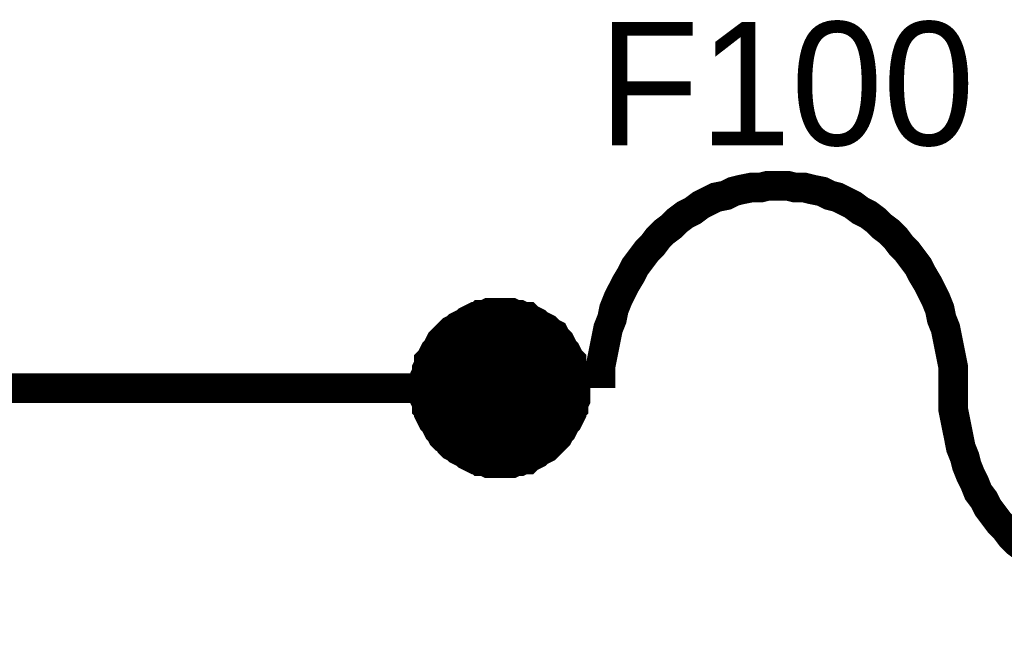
# Model space of a CAD drawing. Header units: inches. Extents: x 0 to 292, y 0 to 193.
# Tile 123 of 256: x 58.68 to 68.63, y 172.49 to 178.72. Entities that reach past the tile are written whole.
import ezdxf

# ---------------------------------------------------------------- set-up
doc = ezdxf.new("R2010")
doc.units = ezdxf.units.IN
doc.layers.add('Sheet', color=255, linetype='Continuous')

msp = doc.modelspace()

# ---------------------------------------------------------------- linework, layer by layer
at = {"layer": 'Sheet'}
for points in [[(66.3421, 177.0378, 0.2997, 0.2997, 0), (66.2447, 177.0378, 0.2997, 0.2997, 0), (66.1667, 177.0183, 0.2997, 0.2997, 0), (66.0693, 177.0183, 0.2997, 0.2997, 0), (65.9719, 176.9988, 0.2997, 0.2997, 0), (65.894, 176.9793, 0.2997, 0.2997, 0), (65.816, 176.9403, 0.2997, 0.2997, 0), (65.7186, 176.9208, 0.2997, 0.2997, 0), (65.6407, 176.8819, 0.2997, 0.2997, 0), (65.5627, 176.8429, 0.2997, 0.2997, 0), (65.4848, 176.7844, 0.2997, 0.2997, 0), (65.4069, 176.7454, 0.2997, 0.2997, 0), (65.3289, 176.687, 0.2997, 0.2997, 0), (65.2705, 176.6285, 0.2997, 0.2997, 0), (65.1925, 176.57, 0.2997, 0.2997, 0), (65.1341, 176.5115, 0.2997, 0.2997, 0), (65.0756, 176.4336, 0.2997, 0.2997, 0), (65.0172, 176.3751, 0.2997, 0.2997, 0), (64.9587, 176.2971, 0.2997, 0.2997, 0), (64.9003, 176.2192, 0.2997, 0.2997, 0), (64.8613, 176.1412, 0.2997, 0.2997, 0), (64.8029, 176.0437, 0.2997, 0.2997, 0), (64.7639, 175.9658, 0.2997, 0.2997, 0), (64.7249, 175.8878, 0.2997, 0.2997, 0), (64.686, 175.7904, 0.2997, 0.2997, 0), (64.6665, 175.6929, 0.2997, 0.2997, 0), (64.6275, 175.5955, 0.2997, 0.2997, 0), (64.608, 175.498, 0.2997, 0.2997, 0), (64.5885, 175.4005, 0.2997, 0.2997, 0), (64.5691, 175.3031, 0.2997, 0.2997, 0), (64.5496, 175.2056, 0.2997, 0.2997, 0), (64.5496, 175.0887, 0.2997, 0.2997, 0), (64.5496, 174.9912, 0.2997, 0.2997, 0)], [(68.1151, 174.9912, 0.2997, 0.2997, 0), (68.1151, 175.0887, 0.2997, 0.2997, 0), (68.1151, 175.2056, 0.2997, 0.2997, 0), (68.0956, 175.3031, 0.2997, 0.2997, 0), (68.0761, 175.4005, 0.2997, 0.2997, 0), (68.0567, 175.498, 0.2997, 0.2997, 0), (68.0372, 175.5955, 0.2997, 0.2997, 0), (67.9982, 175.6929, 0.2997, 0.2997, 0), (67.9787, 175.7904, 0.2997, 0.2997, 0), (67.9397, 175.8878, 0.2997, 0.2997, 0), (67.9008, 175.9658, 0.2997, 0.2997, 0), (67.8618, 176.0437, 0.2997, 0.2997, 0), (67.8034, 176.1412, 0.2997, 0.2997, 0), (67.7644, 176.2192, 0.2997, 0.2997, 0), (67.7059, 176.2971, 0.2997, 0.2997, 0), (67.6475, 176.3751, 0.2997, 0.2997, 0), (67.589, 176.4336, 0.2997, 0.2997, 0), (67.5306, 176.5115, 0.2997, 0.2997, 0), (67.4721, 176.57, 0.2997, 0.2997, 0), (67.3942, 176.6285, 0.2997, 0.2997, 0), (67.3358, 176.687, 0.2997, 0.2997, 0), (67.2578, 176.7454, 0.2997, 0.2997, 0), (67.1799, 176.7844, 0.2997, 0.2997, 0), (67.1019, 176.8429, 0.2997, 0.2997, 0), (67.024, 176.8819, 0.2997, 0.2997, 0), (66.9461, 176.9208, 0.2997, 0.2997, 0), (66.8681, 176.9403, 0.2997, 0.2997, 0), (66.7902, 176.9793, 0.2997, 0.2997, 0), (66.6928, 176.9988, 0.2997, 0.2997, 0), (66.6149, 177.0183, 0.2997, 0.2997, 0), (66.5174, 177.0183, 0.2997, 0.2997, 0), (66.4395, 177.0378, 0.2997, 0.2997, 0), (66.3421, 177.0378, 0.2997, 0.2997, 0)], [(63.5364, 175.7514, 0.2997, 0.2997, 0), (63.4975, 175.7514, 0.2997, 0.2997, 0), (63.4585, 175.7514, 0.2997, 0.2997, 0), (63.4195, 175.7514, 0.2997, 0.2997, 0), (63.3806, 175.7319, 0.2997, 0.2997, 0), (63.3416, 175.7319, 0.2997, 0.2997, 0), (63.3221, 175.7124, 0.2997, 0.2997, 0), (63.2831, 175.7124, 0.2997, 0.2997, 0), (63.2442, 175.6929, 0.2997, 0.2997, 0), (63.2052, 175.6734, 0.2997, 0.2997, 0), (63.1857, 175.6539, 0.2997, 0.2997, 0), (63.1468, 175.6344, 0.2997, 0.2997, 0), (63.1078, 175.6149, 0.2997, 0.2997, 0), (63.0883, 175.5955, 0.2997, 0.2997, 0), (63.0493, 175.576, 0.2997, 0.2997, 0), (63.0298, 175.5565, 0.2997, 0.2997, 0), (63.0104, 175.537, 0.2997, 0.2997, 0), (62.9714, 175.498, 0.2997, 0.2997, 0), (62.9519, 175.4785, 0.2997, 0.2997, 0), (62.9324, 175.459, 0.2997, 0.2997, 0), (62.9129, 175.42, 0.2997, 0.2997, 0), (62.8935, 175.3811, 0.2997, 0.2997, 0), (62.874, 175.3616, 0.2997, 0.2997, 0), (62.8545, 175.3226, 0.2997, 0.2997, 0), (62.835, 175.2836, 0.2997, 0.2997, 0), (62.8155, 175.2641, 0.2997, 0.2997, 0), (62.8155, 175.2251, 0.2997, 0.2997, 0), (62.796, 175.1861, 0.2997, 0.2997, 0), (62.796, 175.1472, 0.2997, 0.2997, 0), (62.7766, 175.1082, 0.2997, 0.2997, 0), (62.7766, 175.0692, 0.2997, 0.2997, 0), (62.7766, 175.0302, 0.2997, 0.2997, 0), (62.7766, 174.9912, 0.2997, 0.2997, 0)], [(64.2963, 174.9912, 0.2997, 0.2997, 0), (64.2963, 175.0302, 0.2997, 0.2997, 0), (64.2963, 175.0692, 0.2997, 0.2997, 0), (64.2963, 175.1082, 0.2997, 0.2997, 0), (64.2768, 175.1472, 0.2997, 0.2997, 0), (64.2768, 175.1861, 0.2997, 0.2997, 0), (64.2573, 175.2251, 0.2997, 0.2997, 0), (64.2573, 175.2641, 0.2997, 0.2997, 0), (64.2378, 175.2836, 0.2997, 0.2997, 0), (64.2184, 175.3226, 0.2997, 0.2997, 0), (64.1989, 175.3616, 0.2997, 0.2997, 0), (64.1794, 175.3811, 0.2997, 0.2997, 0), (64.1599, 175.42, 0.2997, 0.2997, 0), (64.1404, 175.459, 0.2997, 0.2997, 0), (64.1209, 175.4785, 0.2997, 0.2997, 0), (64.1015, 175.498, 0.2997, 0.2997, 0), (64.082, 175.537, 0.2997, 0.2997, 0), (64.043, 175.5565, 0.2997, 0.2997, 0), (64.0235, 175.576, 0.2997, 0.2997, 0), (64.004, 175.5955, 0.2997, 0.2997, 0), (63.9651, 175.6149, 0.2997, 0.2997, 0), (63.9261, 175.6344, 0.2997, 0.2997, 0), (63.9066, 175.6539, 0.2997, 0.2997, 0), (63.8676, 175.6734, 0.2997, 0.2997, 0), (63.8287, 175.6929, 0.2997, 0.2997, 0), (63.8092, 175.7124, 0.2997, 0.2997, 0), (63.7702, 175.7124, 0.2997, 0.2997, 0), (63.7313, 175.7319, 0.2997, 0.2997, 0), (63.6923, 175.7319, 0.2997, 0.2997, 0), (63.6533, 175.7514, 0.2997, 0.2997, 0), (63.6144, 175.7514, 0.2997, 0.2997, 0), (63.5754, 175.7514, 0.2997, 0.2997, 0), (63.5364, 175.7514, 0.2997, 0.2997, 0)], [(62.7766, 174.9912, 0.0991, 0.0991, 0), (62.7766, 175.0302, 0.0991, 0.0991, 0), (62.7766, 175.0692, 0.0991, 0.0991, 0), (62.7766, 175.1082, 0.0991, 0.0991, 0), (62.796, 175.1472, 0.0991, 0.0991, 0), (62.796, 175.1861, 0.0991, 0.0991, 0), (62.8155, 175.2251, 0.0991, 0.0991, 0), (62.8155, 175.2641, 0.0991, 0.0991, 0), (62.835, 175.2836, 0.0991, 0.0991, 0), (62.8545, 175.3226, 0.0991, 0.0991, 0), (62.874, 175.3616, 0.0991, 0.0991, 0), (62.8935, 175.3811, 0.0991, 0.0991, 0), (62.9129, 175.42, 0.0991, 0.0991, 0), (62.9324, 175.459, 0.0991, 0.0991, 0), (62.9519, 175.4785, 0.0991, 0.0991, 0), (62.9714, 175.498, 0.0991, 0.0991, 0), (63.0104, 175.537, 0.0991, 0.0991, 0), (63.0298, 175.5565, 0.0991, 0.0991, 0), (63.0493, 175.576, 0.0991, 0.0991, 0), (63.0883, 175.5955, 0.0991, 0.0991, 0), (63.1078, 175.6149, 0.0991, 0.0991, 0), (63.1468, 175.6344, 0.0991, 0.0991, 0), (63.1857, 175.6539, 0.0991, 0.0991, 0), (63.2052, 175.6734, 0.0991, 0.0991, 0), (63.2442, 175.6929, 0.0991, 0.0991, 0), (63.2831, 175.7124, 0.0991, 0.0991, 0), (63.3221, 175.7124, 0.0991, 0.0991, 0), (63.3416, 175.7319, 0.0991, 0.0991, 0), (63.3806, 175.7319, 0.0991, 0.0991, 0), (63.4195, 175.7514, 0.0991, 0.0991, 0), (63.4585, 175.7514, 0.0991, 0.0991, 0), (63.4975, 175.7514, 0.0991, 0.0991, 0), (63.5364, 175.7514, 0.0991, 0.0991, 0)], [(63.5364, 175.7514, 0.0991, 0.0991, 0), (63.5364, 175.7514, 0.0991, 0.0991, 0)], [(63.5364, 175.7514, 0.0991, 0.0991, 0), (63.5754, 175.7514, 0.0991, 0.0991, 0), (63.6144, 175.7514, 0.0991, 0.0991, 0), (63.6533, 175.7514, 0.0991, 0.0991, 0), (63.6923, 175.7319, 0.0991, 0.0991, 0), (63.7313, 175.7319, 0.0991, 0.0991, 0), (63.7702, 175.7124, 0.0991, 0.0991, 0), (63.8092, 175.7124, 0.0991, 0.0991, 0), (63.8287, 175.6929, 0.0991, 0.0991, 0), (63.8676, 175.6734, 0.0991, 0.0991, 0), (63.9066, 175.6539, 0.0991, 0.0991, 0), (63.9261, 175.6344, 0.0991, 0.0991, 0), (63.9651, 175.6149, 0.0991, 0.0991, 0), (64.004, 175.5955, 0.0991, 0.0991, 0), (64.0235, 175.576, 0.0991, 0.0991, 0), (64.043, 175.5565, 0.0991, 0.0991, 0), (64.082, 175.537, 0.0991, 0.0991, 0), (64.1015, 175.498, 0.0991, 0.0991, 0), (64.1209, 175.4785, 0.0991, 0.0991, 0), (64.1404, 175.459, 0.0991, 0.0991, 0), (64.1599, 175.42, 0.0991, 0.0991, 0), (64.1794, 175.3811, 0.0991, 0.0991, 0), (64.1989, 175.3616, 0.0991, 0.0991, 0), (64.2184, 175.3226, 0.0991, 0.0991, 0), (64.2378, 175.2836, 0.0991, 0.0991, 0), (64.2573, 175.2641, 0.0991, 0.0991, 0), (64.2573, 175.2251, 0.0991, 0.0991, 0), (64.2768, 175.1861, 0.0991, 0.0991, 0), (64.2768, 175.1472, 0.0991, 0.0991, 0), (64.2963, 175.1082, 0.0991, 0.0991, 0), (64.2963, 175.0692, 0.0991, 0.0991, 0), (64.2963, 175.0302, 0.0991, 0.0991, 0), (64.2963, 174.9912, 0.0991, 0.0991, 0)], [(61.7634, 174.9912, 0.2997, 0.2997, 0), (53.892, 174.9912, 0.2997, 0.2997, 0), (47.287, 174.9912, 0.2997, 0.2997, 0), (47.287, 157.1374, 0.2997, 0.2997, 0), (39.1623, 157.1374, 0.2997, 0.2997, 0)], [(64.2963, 174.9912, 0.2997, 0.2997, 0), (61.7634, 174.9912, 0.2997, 0.2997, 0)], [(62.7766, 174.9912, 0.2997, 0.2997, 0), (62.7766, 174.9522, 0.2997, 0.2997, 0), (62.7766, 174.9133, 0.2997, 0.2997, 0), (62.7766, 174.8743, 0.2997, 0.2997, 0), (62.796, 174.8353, 0.2997, 0.2997, 0), (62.796, 174.7963, 0.2997, 0.2997, 0), (62.8155, 174.7768, 0.2997, 0.2997, 0), (62.8155, 174.7378, 0.2997, 0.2997, 0), (62.835, 174.6989, 0.2997, 0.2997, 0), (62.8545, 174.6599, 0.2997, 0.2997, 0), (62.874, 174.6404, 0.2997, 0.2997, 0), (62.8935, 174.6014, 0.2997, 0.2997, 0), (62.9129, 174.5624, 0.2997, 0.2997, 0), (62.9324, 174.5429, 0.2997, 0.2997, 0), (62.9519, 174.5039, 0.2997, 0.2997, 0), (62.9714, 174.4845, 0.2997, 0.2997, 0), (63.0104, 174.465, 0.2997, 0.2997, 0), (63.0298, 174.426, 0.2997, 0.2997, 0), (63.0493, 174.4065, 0.2997, 0.2997, 0), (63.0883, 174.387, 0.2997, 0.2997, 0), (63.1078, 174.3675, 0.2997, 0.2997, 0), (63.1468, 174.348, 0.2997, 0.2997, 0), (63.1857, 174.3285, 0.2997, 0.2997, 0), (63.2052, 174.309, 0.2997, 0.2997, 0), (63.2442, 174.2895, 0.2997, 0.2997, 0), (63.2831, 174.2701, 0.2997, 0.2997, 0), (63.3221, 174.2701, 0.2997, 0.2997, 0), (63.3416, 174.2506, 0.2997, 0.2997, 0), (63.3806, 174.2506, 0.2997, 0.2997, 0), (63.4195, 174.2311, 0.2997, 0.2997, 0), (63.4585, 174.2311, 0.2997, 0.2997, 0), (63.4975, 174.2311, 0.2997, 0.2997, 0), (63.5364, 174.2311, 0.2997, 0.2997, 0)], [(63.5364, 174.2311, 0.2997, 0.2997, 0), (63.5754, 174.2311, 0.2997, 0.2997, 0), (63.6144, 174.2311, 0.2997, 0.2997, 0), (63.6533, 174.2311, 0.2997, 0.2997, 0), (63.6923, 174.2506, 0.2997, 0.2997, 0), (63.7313, 174.2506, 0.2997, 0.2997, 0), (63.7702, 174.2701, 0.2997, 0.2997, 0), (63.8092, 174.2701, 0.2997, 0.2997, 0), (63.8287, 174.2895, 0.2997, 0.2997, 0), (63.8676, 174.309, 0.2997, 0.2997, 0), (63.9066, 174.3285, 0.2997, 0.2997, 0), (63.9261, 174.348, 0.2997, 0.2997, 0), (63.9651, 174.3675, 0.2997, 0.2997, 0), (64.004, 174.387, 0.2997, 0.2997, 0), (64.0235, 174.4065, 0.2997, 0.2997, 0), (64.043, 174.426, 0.2997, 0.2997, 0), (64.082, 174.465, 0.2997, 0.2997, 0), (64.1015, 174.4845, 0.2997, 0.2997, 0), (64.1209, 174.5039, 0.2997, 0.2997, 0), (64.1404, 174.5429, 0.2997, 0.2997, 0), (64.1599, 174.5624, 0.2997, 0.2997, 0), (64.1794, 174.6014, 0.2997, 0.2997, 0), (64.1989, 174.6404, 0.2997, 0.2997, 0), (64.2184, 174.6599, 0.2997, 0.2997, 0), (64.2378, 174.6989, 0.2997, 0.2997, 0), (64.2573, 174.7378, 0.2997, 0.2997, 0), (64.2573, 174.7768, 0.2997, 0.2997, 0), (64.2768, 174.7963, 0.2997, 0.2997, 0), (64.2768, 174.8353, 0.2997, 0.2997, 0), (64.2963, 174.8743, 0.2997, 0.2997, 0), (64.2963, 174.9133, 0.2997, 0.2997, 0), (64.2963, 174.9522, 0.2997, 0.2997, 0), (64.2963, 174.9912, 0.2997, 0.2997, 0)], [(64.5496, 174.9912, 0.2997, 0.2997, 0), (64.5496, 174.9912, 0.2997, 0.2997, 0), (64.5496, 174.9912, 0.2997, 0.2997, 0), (64.5496, 174.9912, 0.2997, 0.2997, 0), (64.5496, 174.9912, 0.2997, 0.2997, 0), (64.5496, 174.9912, 0.2997, 0.2997, 0), (64.5496, 174.9912, 0.2997, 0.2997, 0), (64.5496, 174.9912, 0.2997, 0.2997, 0), (64.5496, 174.9912, 0.2997, 0.2997, 0), (64.5496, 174.9912, 0.2997, 0.2997, 0), (64.5496, 174.9912, 0.2997, 0.2997, 0), (64.5496, 174.9912, 0.2997, 0.2997, 0), (64.5496, 174.9912, 0.2997, 0.2997, 0), (64.5496, 174.9912, 0.2997, 0.2997, 0), (64.5496, 174.9912, 0.2997, 0.2997, 0), (64.5496, 174.9912, 0.2997, 0.2997, 0), (64.5496, 174.9912, 0.2997, 0.2997, 0), (64.5496, 174.9912, 0.2997, 0.2997, 0), (64.5496, 174.9912, 0.2997, 0.2997, 0), (64.5496, 174.9912, 0.2997, 0.2997, 0), (64.5496, 174.9912, 0.2997, 0.2997, 0), (64.5496, 174.9912, 0.2997, 0.2997, 0), (64.5496, 174.9912, 0.2997, 0.2997, 0), (64.5496, 174.9912, 0.2997, 0.2997, 0), (64.5496, 174.9912, 0.2997, 0.2997, 0), (64.5496, 174.9912, 0.2997, 0.2997, 0), (64.5496, 174.9912, 0.2997, 0.2997, 0), (64.5496, 174.9912, 0.2997, 0.2997, 0), (64.5496, 174.9912, 0.2997, 0.2997, 0), (64.5496, 174.9912, 0.2997, 0.2997, 0), (64.5496, 174.9912, 0.2997, 0.2997, 0), (64.5496, 174.9912, 0.2997, 0.2997, 0), (64.5496, 174.9912, 0.2997, 0.2997, 0)], [(68.1151, 174.9912, 0.2997, 0.2997, 0), (68.1151, 174.8938, 0.2997, 0.2997, 0), (68.1151, 174.7768, 0.2997, 0.2997, 0), (68.1346, 174.6794, 0.2997, 0.2997, 0), (68.1541, 174.5819, 0.2997, 0.2997, 0), (68.1736, 174.4845, 0.2997, 0.2997, 0), (68.193, 174.387, 0.2997, 0.2997, 0), (68.232, 174.2895, 0.2997, 0.2997, 0), (68.2515, 174.2116, 0.2997, 0.2997, 0), (68.2905, 174.1141, 0.2997, 0.2997, 0), (68.3294, 174.0362, 0.2997, 0.2997, 0), (68.3684, 173.9387, 0.2997, 0.2997, 0), (68.4268, 173.8607, 0.2997, 0.2997, 0), (68.4658, 173.7828, 0.2997, 0.2997, 0), (68.5243, 173.7048, 0.2997, 0.2997, 0), (68.5827, 173.6268, 0.2997, 0.2997, 0), (68.6412, 173.5684, 0.2997, 0.2997, 0), (68.6996, 173.4904, 0.2997, 0.2997, 0), (68.7581, 173.4319, 0.2997, 0.2997, 0), (68.836, 173.3735, 0.2997, 0.2997, 0)], [(63.5364, 174.2311, 0.0991, 0.0991, 0), (63.4975, 174.2311, 0.0991, 0.0991, 0), (63.4585, 174.2311, 0.0991, 0.0991, 0), (63.4195, 174.2311, 0.0991, 0.0991, 0), (63.3806, 174.2506, 0.0991, 0.0991, 0), (63.3416, 174.2506, 0.0991, 0.0991, 0), (63.3221, 174.2701, 0.0991, 0.0991, 0), (63.2831, 174.2701, 0.0991, 0.0991, 0), (63.2442, 174.2895, 0.0991, 0.0991, 0), (63.2052, 174.309, 0.0991, 0.0991, 0), (63.1857, 174.3285, 0.0991, 0.0991, 0), (63.1468, 174.348, 0.0991, 0.0991, 0), (63.1078, 174.3675, 0.0991, 0.0991, 0), (63.0883, 174.387, 0.0991, 0.0991, 0), (63.0493, 174.4065, 0.0991, 0.0991, 0), (63.0298, 174.426, 0.0991, 0.0991, 0), (63.0104, 174.465, 0.0991, 0.0991, 0), (62.9714, 174.4845, 0.0991, 0.0991, 0), (62.9519, 174.5039, 0.0991, 0.0991, 0), (62.9324, 174.5429, 0.0991, 0.0991, 0), (62.9129, 174.5624, 0.0991, 0.0991, 0), (62.8935, 174.6014, 0.0991, 0.0991, 0), (62.874, 174.6404, 0.0991, 0.0991, 0), (62.8545, 174.6599, 0.0991, 0.0991, 0), (62.835, 174.6989, 0.0991, 0.0991, 0), (62.8155, 174.7378, 0.0991, 0.0991, 0), (62.8155, 174.7768, 0.0991, 0.0991, 0), (62.796, 174.7963, 0.0991, 0.0991, 0), (62.796, 174.8353, 0.0991, 0.0991, 0), (62.7766, 174.8743, 0.0991, 0.0991, 0), (62.7766, 174.9133, 0.0991, 0.0991, 0), (62.7766, 174.9522, 0.0991, 0.0991, 0), (62.7766, 174.9912, 0.0991, 0.0991, 0)], [(62.7766, 174.9912, 0.0991, 0.0991, 0), (62.7766, 174.9912, 0.0991, 0.0991, 0)], [(64.2963, 174.9912, 0.0991, 0.0991, 0), (64.2963, 174.9522, 0.0991, 0.0991, 0), (64.2963, 174.9133, 0.0991, 0.0991, 0), (64.2963, 174.8743, 0.0991, 0.0991, 0), (64.2768, 174.8353, 0.0991, 0.0991, 0), (64.2768, 174.7963, 0.0991, 0.0991, 0), (64.2573, 174.7768, 0.0991, 0.0991, 0), (64.2573, 174.7378, 0.0991, 0.0991, 0), (64.2378, 174.6989, 0.0991, 0.0991, 0), (64.2184, 174.6599, 0.0991, 0.0991, 0), (64.1989, 174.6404, 0.0991, 0.0991, 0), (64.1794, 174.6014, 0.0991, 0.0991, 0), (64.1599, 174.5624, 0.0991, 0.0991, 0), (64.1404, 174.5429, 0.0991, 0.0991, 0), (64.1209, 174.5039, 0.0991, 0.0991, 0), (64.1015, 174.4845, 0.0991, 0.0991, 0), (64.082, 174.465, 0.0991, 0.0991, 0), (64.043, 174.426, 0.0991, 0.0991, 0), (64.0235, 174.4065, 0.0991, 0.0991, 0), (64.004, 174.387, 0.0991, 0.0991, 0), (63.9651, 174.3675, 0.0991, 0.0991, 0), (63.9261, 174.348, 0.0991, 0.0991, 0), (63.9066, 174.3285, 0.0991, 0.0991, 0), (63.8676, 174.309, 0.0991, 0.0991, 0), (63.8287, 174.2895, 0.0991, 0.0991, 0), (63.8092, 174.2701, 0.0991, 0.0991, 0), (63.7702, 174.2701, 0.0991, 0.0991, 0), (63.7313, 174.2506, 0.0991, 0.0991, 0), (63.6923, 174.2506, 0.0991, 0.0991, 0), (63.6533, 174.2311, 0.0991, 0.0991, 0), (63.6144, 174.2311, 0.0991, 0.0991, 0), (63.5754, 174.2311, 0.0991, 0.0991, 0), (63.5364, 174.2311, 0.0991, 0.0991, 0)], [(64.2963, 174.9912, 0.0991, 0.0991, 0), (64.2963, 174.9912, 0.0991, 0.0991, 0), (64.2963, 174.9912, 0.0991, 0.0991, 0), (64.2963, 174.9912, 0.0991, 0.0991, 0), (64.2963, 174.9912, 0.0991, 0.0991, 0), (64.2963, 174.9912, 0.0991, 0.0991, 0), (64.2963, 174.9912, 0.0991, 0.0991, 0), (64.2963, 174.9912, 0.0991, 0.0991, 0), (64.2963, 174.9912, 0.0991, 0.0991, 0), (64.2963, 174.9912, 0.0991, 0.0991, 0), (64.2963, 174.9912, 0.0991, 0.0991, 0), (64.2963, 174.9912, 0.0991, 0.0991, 0), (64.2963, 174.9912, 0.0991, 0.0991, 0), (64.2963, 174.9912, 0.0991, 0.0991, 0), (64.2963, 174.9912, 0.0991, 0.0991, 0), (64.2963, 174.9912, 0.0991, 0.0991, 0), (64.2963, 174.9912, 0.0991, 0.0991, 0), (64.2963, 174.9912, 0.0991, 0.0991, 0), (64.2963, 174.9912, 0.0991, 0.0991, 0), (64.2963, 174.9912, 0.0991, 0.0991, 0), (64.2963, 174.9912, 0.0991, 0.0991, 0), (64.2963, 174.9912, 0.0991, 0.0991, 0), (64.2963, 174.9912, 0.0991, 0.0991, 0), (64.2963, 174.9912, 0.0991, 0.0991, 0), (64.2963, 174.9912, 0.0991, 0.0991, 0), (64.2963, 174.9912, 0.0991, 0.0991, 0), (64.2963, 174.9912, 0.0991, 0.0991, 0), (64.2963, 174.9912, 0.0991, 0.0991, 0), (64.2963, 174.9912, 0.0991, 0.0991, 0), (64.2963, 174.9912, 0.0991, 0.0991, 0), (64.2963, 174.9912, 0.0991, 0.0991, 0), (64.2963, 174.9912, 0.0991, 0.0991, 0), (64.2963, 174.9912, 0.0991, 0.0991, 0)], [(64.2963, 174.9912, 0.0991, 0.0991, 0), (64.2963, 174.9912, 0.0991, 0.0991, 0)]]:
    msp.add_lwpolyline(points, format="xyseb", dxfattribs=at)
msp.add_lwpolyline([(63.119, 175.006, 0.762, 0.762, 1), (63.881, 175.006, 0.762, 0.762, 1)], format="xyseb", close=True, dxfattribs=at)

# ---------------------------------------------------------------- texts
msp.add_text('F100', height=1.24743, dxfattribs=at).set_placement((64.5301, 177.4471))

doc.saveas('drawing.dxf')
